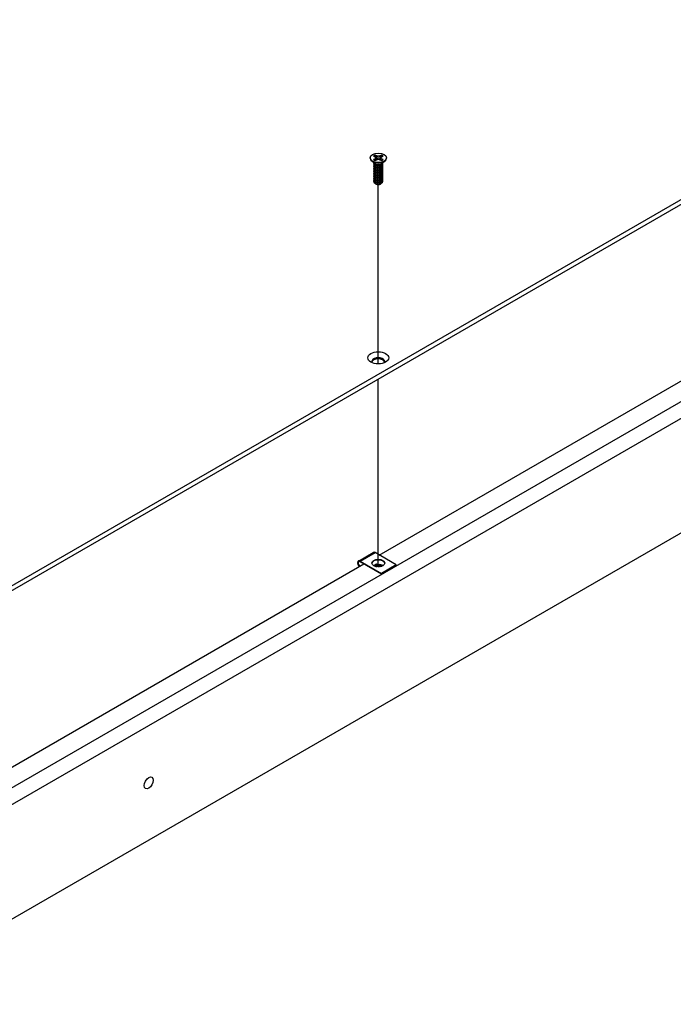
# Model space of a CAD drawing. Header units: millimetres. Extents: x 56 to 1798, y 64 to 1375.
# Tile 67 of 71: x 1473 to 1636, y 921 to 1166. Entities that reach past the tile are written whole.
import ezdxf

# ---------------------------------------------------------------- set-up
doc = ezdxf.new("R2010")
doc.units = ezdxf.units.MM
doc.header["$LTSCALE"] = 6.666667
for name, color, linetype, lineweight in [('Tweak Trail (ANSI)', 7, 'Continuous', 25), ('Visible (ANSI)', 7, 'Continuous', 25), ('Visible Narrow (ANSI)', 7, 'Continuous', 35)]:
    doc.layers.add(name, color=color, linetype=linetype, lineweight=lineweight)

msp = doc.modelspace()

# ---------------------------------------------------------------- linework, layer by layer
at = {"layer": 'Tweak Trail (ANSI)'}
for p, q in [((1562.3982, 1080.7464), (1562.3982, 1125.363)), ((1562.3982, 1030.2693), (1562.3982, 1076.9547))]:
    msp.add_line(p, q, dxfattribs=at)
at = {"layer": 'Visible (ANSI)'}
for p, q in [((1715.258, 1166.3863), (1416.6681, 993.9953)), ((1417.6882, 993.4063), (1715.258, 1165.2083)), ((1560.3677, 1132.0217), (1560.3677, 1131.9072)), ((1561.2017, 1132.4789), (1561.5976, 1132.2503)), ((1561.5976, 1132.2503), (1561.7616, 1132.0217)), ((1561.7616, 1132.0217), (1561.5976, 1131.7932)), ((1562.0038, 1132.4848), (1561.6079, 1132.7134)), ((1561.8271, 1131.4567), (1561.7616, 1132.0217)), ((1561.9663, 1131.8353), (1562.0038, 1132.4848)), ((1562.3997, 1132.3901), (1562.0038, 1132.4848)), ((1562.7956, 1132.4848), (1562.3997, 1132.3901)), ((1562.3997, 1131.6533), (1562.3997, 1132.3901)), ((1563.1914, 1132.7134), (1562.7956, 1132.4848)), ((1562.833, 1131.8353), (1562.7956, 1132.4848)), ((1562.9722, 1131.4567), (1563.0377, 1132.0217)), ((1563.0377, 1132.0217), (1563.2017, 1132.2503)), ((1563.2017, 1131.7932), (1563.0377, 1132.0217)), ((1563.2017, 1132.2503), (1563.5976, 1132.4789)), ((1564.4317, 1132.0217), (1564.4317, 1131.9072)), ((1561.5021, 1130.6636), (1560.7969, 1131.1861)), ((1561.5976, 1131.7932), (1561.2017, 1131.5646)), ((1561.2617, 1130.6225), (1561.2617, 1130.6743)), ((1561.2617, 1130.2077), (1561.2617, 1130.2595)), ((1561.2617, 1129.7929), (1561.2617, 1129.8447)), ((1561.2617, 1129.3781), (1561.2617, 1129.43)), ((1561.6979, 1130.3862), (1561.595, 1130.4456)), ((1561.6368, 1131.3468), (1561.5976, 1131.7932)), ((1561.6079, 1131.3301), (1562.0038, 1131.5587)), ((1562.0038, 1131.5587), (1562.3997, 1131.6533)), ((1562.3997, 1131.6533), (1562.7956, 1131.5587)), ((1562.7956, 1131.5587), (1563.1914, 1131.3301)), ((1563.1592, 1130.4195), (1563.2043, 1130.4456)), ((1563.1625, 1131.3468), (1563.2017, 1131.7932)), ((1563.5976, 1131.5646), (1563.2017, 1131.7932)), ((1563.2972, 1130.6636), (1564.0025, 1131.1861)), ((1563.5376, 1130.8298), (1563.5376, 1130.8417)), ((1563.5376, 1130.4151), (1563.5376, 1130.4669)), ((1563.5376, 1130.0003), (1563.5376, 1130.0521)), ((1563.5376, 1129.5855), (1563.5376, 1129.6374)), ((1561.2617, 1128.9633), (1561.2617, 1129.0152)), ((1561.2617, 1128.5486), (1561.2617, 1128.6004)), ((1561.2617, 1128.1338), (1561.2617, 1128.1856)), ((1561.2617, 1127.719), (1561.2617, 1127.7708)), ((1561.2617, 1127.3042), (1561.2617, 1127.3561)), ((1561.2617, 1126.8894), (1561.2617, 1126.9413)), ((1563.5376, 1129.1707), (1563.5376, 1129.2226)), ((1563.5376, 1128.7559), (1563.5376, 1128.8078)), ((1563.5376, 1128.3412), (1563.5376, 1128.393)), ((1563.5376, 1127.9264), (1563.5376, 1127.9782)), ((1563.5376, 1127.5116), (1563.5376, 1127.5635)), ((1563.5376, 1127.0968), (1563.5376, 1127.1487)), ((1561.2617, 1126.4747), (1561.2617, 1126.5265)), ((1561.2617, 1126.1111), (1561.2617, 1126.1117)), ((1561.8644, 1125.491), (1561.7972, 1125.5298)), ((1562.9349, 1125.491), (1563.0599, 1125.5632)), ((1563.5376, 1126.682), (1563.5376, 1126.7339)), ((1563.5376, 1126.2673), (1563.5376, 1126.3191)), ((1433.491, 949.2939), (1728.0287, 1119.3453)), ((1715.1028, 1116.0303), (1417.6767, 944.3113)), ((1728.0287, 1090.8084), (1434.6209, 921.4094)), ((1562.6223, 1033.1886), (1659.3828, 1089.0533)), ((1557.4586, 1031.704), (1561.1355, 1033.8269)), ((1557.9186, 1031.6585), (1563.2077, 1028.6048)), ((1563.2077, 1028.4415), (1557.9186, 1031.4952)), ((1566.8847, 1030.7277), (1561.5955, 1033.7814)), ((1462.0434, 975.1193), (1558.8039, 1030.984)), ((1561.5436, 1030.4616), (1561.8364, 1030.3289)), ((1566.8847, 1030.7277), (1563.2077, 1028.6048)), ((1566.8847, 1030.5644), (1563.2077, 1028.4415)), ((1566.8847, 1030.5644), (1566.8847, 1030.7277)), ((1563.2077, 1028.6048), (1563.2077, 1028.4415))]:
    msp.add_line(p, q, dxfattribs=at)
for centre, major_axis in [((1562.3997, 1132.0217), (-2.032, 0)), ((1562.3997, 1082.2481), (2.601, 0)), ((1562.4016, 1031.1931), (1.6, 0)), ((1505.3183, 976.495), (-0.8077, -1.399))]:
    msp.add_ellipse(centre, major_axis=major_axis, ratio=0.57735027, dxfattribs=at)
for centre, major_axis, ratio, start_param, end_param in [((1562.3997, 1131.9072), (2.032, 0), 0.57735027, 3.14159267, 6.28318531), ((1562.3997, 1132.0217), (-1.4359, 0), 0.57735027, 5.29642922, 5.69914506), ((1562.3997, 1131.908), (1.3986, 0), 0.57735027, 2.15828086, 2.46214233), ((1562.3997, 1131.908), (1.3986, 0), 0.57735027, 0.67945032, 0.98331179), ((1562.3997, 1132.0217), (-1.4359, 0), 0.57735027, 3.7256329, 4.12834874), ((1562.3997, 1132.0217), (1.4359, 0), 0.57735027, 3.7256329, 4.12834874), ((1562.3997, 1130.9101), (-1.1379, 0), 0.57735027, 0.11253944, 3.02905321), ((1562.3997, 1131.0674), (-1.1379, 0), 0.57735027, 0.66197837, 2.47961428), ((1562.3997, 1132.0217), (1.4359, 0), 0.57735027, 5.29642922, 5.69914506), ((1562.3997, 1126.1111), (-1.1379, 0), 0.57735027, 0, 0.78539816), ((1562.3997, 1125.8), (-0.7569, 0), 0.57735027, 0.78539816, 2.35619449), ((1562.3997, 1081.332), (1.6256, 0), 0.57735027, 5.96691699, 9.74104627), ((1562.3997, 1081.0701), (1.6256, 0), 0.57735027, 0.13995372, 3.00163893), ((1561.5955, 1033.0302), (-0.46, 0.7967), 0.57735027, 5.49778714, 6.28318531), ((1557.9186, 1030.9073), (-0.46, 0.7967), 0.57735027, 5.49778714, 8.27522143), ((1557.9186, 1030.9073), (-0.36, 0.6235), 0.57735027, 5.49778714, 8.40373077), ((1562.4016, 1031.0298), (1.6, 0), 0.57735027, 0.08850384, 3.05308881), ((1561.3862, 1030.3707), (0.2218, 0.0196), 0.5123509, 0.73730355, 1.57334237), ((1562.5046, 1029.8637), (0.8194, 0.0724), 0.5123509, 1.27459984, 1.70844201)]:
    msp.add_ellipse(centre, major_axis=major_axis, ratio=ratio, start_param=start_param, end_param=end_param, dxfattribs=at)
for points, weights in [([(1561.6244, 1132.5801), (1561.6163, 1132.6459), (1561.6079, 1132.7134)], [1.01218915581, 1.01172679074, 1.01110160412]), ([(1561.6244, 1132.5801), (1561.8363, 1132.1174), (1561.9663, 1131.8353)], [1.53696783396, 1.9683578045, 2.37346205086]), ([(1561.9663, 1131.8353), (1562.0839, 1131.6953), (1562.1753, 1131.5997)], [2.07391766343, 2.27571812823, 2.43161931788]), ([(1562.624, 1131.5997), (1562.7155, 1131.6953), (1562.833, 1131.8353)], [2.43161931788, 2.27571812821, 2.07391766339]), ([(1562.833, 1131.8353), (1562.963, 1132.1174), (1563.1749, 1132.5801)], [2.37346205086, 1.9683578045, 1.53696783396]), ([(1563.1749, 1132.5801), (1563.1831, 1132.6459), (1563.1914, 1132.7134)], [1.01218915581, 1.01172679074, 1.01110160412]), ([(1563.2043, 1130.3647), (1563.5109, 1130.5645), (1563.5357, 1130.8403)], [1, 0.907347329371, 0.942846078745]), ([(1563.2043, 1130.3128), (1563.5376, 1130.5301), (1563.5376, 1130.8298)], [1, 0.900099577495, 0.949184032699]), ([(1563.2043, 1129.9499), (1563.6644, 1130.2498), (1563.5012, 1130.6478)], [1, 0.867144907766, 0.997779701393]), ([(1563.2043, 1129.8981), (1563.5376, 1130.1153), (1563.5376, 1130.4151)], [1, 0.900099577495, 0.949184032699]), ([(1563.2043, 1129.5351), (1563.6644, 1129.835), (1563.5012, 1130.233)], [1, 0.867144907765, 0.997779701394]), ([(1563.2043, 1129.4833), (1563.5376, 1129.7005), (1563.5376, 1130.0003)], [1, 0.900099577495, 0.949184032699]), ([(1563.2043, 1129.1203), (1563.6644, 1129.4202), (1563.5012, 1129.8182)], [1, 0.867144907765, 0.997779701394]), ([(1563.2043, 1129.0685), (1563.5376, 1129.2857), (1563.5376, 1129.5855)], [1, 0.900099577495, 0.949184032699]), ([(1563.2043, 1128.7056), (1563.6644, 1129.0054), (1563.5012, 1129.4035)], [1, 0.867144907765, 0.997779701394]), ([(1563.2043, 1128.6537), (1563.5376, 1128.8709), (1563.5376, 1129.1707)], [1, 0.900099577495, 0.949184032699]), ([(1563.2043, 1128.2908), (1563.6644, 1128.5906), (1563.5012, 1128.9887)], [1, 0.867144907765, 0.997779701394]), ([(1563.2043, 1128.2389), (1563.5376, 1128.4562), (1563.5376, 1128.7559)], [1, 0.900099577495, 0.949184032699]), ([(1563.2043, 1127.876), (1563.6644, 1128.1759), (1563.5012, 1128.5739)], [1, 0.867144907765, 0.997779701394]), ([(1563.2043, 1127.8242), (1563.5376, 1128.0414), (1563.5376, 1128.3412)], [1, 0.900099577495, 0.949184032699]), ([(1563.2043, 1127.4612), (1563.6644, 1127.7611), (1563.5012, 1128.1591)], [1, 0.867144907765, 0.997779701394]), ([(1563.2043, 1127.4094), (1563.5376, 1127.6266), (1563.5376, 1127.9264)], [1, 0.900099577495, 0.949184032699]), ([(1563.2043, 1127.0464), (1563.6644, 1127.3463), (1563.5012, 1127.7443)], [1, 0.867144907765, 0.997779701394]), ([(1563.2043, 1126.9946), (1563.5376, 1127.2118), (1563.5376, 1127.5116)], [1, 0.900099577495, 0.949184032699]), ([(1563.2043, 1126.6317), (1563.6644, 1126.9315), (1563.5012, 1127.3296)], [1, 0.867144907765, 0.997779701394]), ([(1563.2043, 1126.5798), (1563.5376, 1126.797), (1563.5376, 1127.0968)], [1, 0.900099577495, 0.949184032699]), ([(1563.2043, 1126.2169), (1563.6644, 1126.5167), (1563.5012, 1126.9148)], [1, 0.867144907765, 0.997779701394]), ([(1563.2043, 1126.165), (1563.5376, 1126.3823), (1563.5376, 1126.682)], [1, 0.900099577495, 0.949184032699]), ([(1563.2043, 1125.8021), (1563.6644, 1126.102), (1563.5012, 1126.5)], [1, 0.867144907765, 0.997779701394]), ([(1563.2043, 1125.7503), (1563.5376, 1125.9675), (1563.5376, 1126.2673)], [1, 0.900099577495, 0.949184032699])]:
    msp.add_rational_spline(points, weights, degree=2, dxfattribs=at)
for points, weights, knots in [([(1561.2823, 1130.7857), (1561.2328, 1130.6532), (1561.3005, 1130.5209), (1561.4706, 1130.1891), (1562.1051, 1130.1255), (1562.7397, 1130.0619), (1563.2043, 1130.3647)], [0.934199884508, 0.941930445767, 1, 0.866025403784, 1, 0.866025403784, 1], [0.7871516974, 0.7871516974, 0.7871516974, 0.7916666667, 0.7916666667, 0.8020833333, 0.8020833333, 0.8125, 0.8125, 0.8125]), ([(1561.2617, 1130.6225), (1561.2617, 1130.5448), (1561.3005, 1130.4691), (1561.4706, 1130.1373), (1562.1051, 1130.0737), (1562.7397, 1130.0101), (1563.2043, 1130.3128)], [0.949184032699, 0.965925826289, 1, 0.866025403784, 1, 0.866025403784, 1], [0.7265173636, 0.7265173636, 0.7265173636, 0.7291666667, 0.7291666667, 0.7395833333, 0.7395833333, 0.75, 0.75, 0.75]), ([(1561.3169, 1130.4402), (1561.2135, 1130.2759), (1561.3005, 1130.1062), (1561.4706, 1129.7743), (1562.1051, 1129.7107), (1562.7397, 1129.6471), (1563.2043, 1129.9499)], [0.933615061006, 0.926660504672, 1, 0.866025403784, 1, 0.866025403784, 1], [0.7234644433, 0.7234644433, 0.7234644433, 0.7291666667, 0.7291666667, 0.7395833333, 0.7395833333, 0.75, 0.75, 0.75]), ([(1561.2617, 1130.2077), (1561.2617, 1130.13), (1561.3005, 1130.0543), (1561.4706, 1129.7225), (1562.1051, 1129.6589), (1562.7397, 1129.5953), (1563.2043, 1129.8981)], [0.949184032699, 0.965925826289, 1, 0.866025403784, 1, 0.866025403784, 1], [0.6640173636, 0.6640173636, 0.6640173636, 0.6666666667, 0.6666666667, 0.6770833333, 0.6770833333, 0.6875, 0.6875, 0.6875]), ([(1561.3169, 1130.0254), (1561.2135, 1129.8611), (1561.3005, 1129.6914), (1561.4706, 1129.3596), (1562.1051, 1129.296), (1562.7397, 1129.2323), (1563.2043, 1129.5351)], [0.933615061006, 0.926660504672, 1, 0.866025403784, 1, 0.866025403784, 1], [0.6609644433, 0.6609644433, 0.6609644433, 0.6666666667, 0.6666666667, 0.6770833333, 0.6770833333, 0.6875, 0.6875, 0.6875]), ([(1561.2617, 1129.7929), (1561.2617, 1129.7152), (1561.3005, 1129.6395), (1561.4706, 1129.3077), (1562.1051, 1129.2441), (1562.7397, 1129.1805), (1563.2043, 1129.4833)], [0.949184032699, 0.965925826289, 1, 0.866025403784, 1, 0.866025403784, 1], [0.6015173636, 0.6015173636, 0.6015173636, 0.6041666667, 0.6041666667, 0.6145833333, 0.6145833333, 0.625, 0.625, 0.625]), ([(1561.3169, 1129.6106), (1561.2135, 1129.4464), (1561.3005, 1129.2766), (1561.4706, 1128.9448), (1562.1051, 1128.8812), (1562.7397, 1128.8176), (1563.2043, 1129.1203)], [0.933615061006, 0.926660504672, 1, 0.866025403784, 1, 0.866025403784, 1], [0.5984644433, 0.5984644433, 0.5984644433, 0.6041666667, 0.6041666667, 0.6145833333, 0.6145833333, 0.625, 0.625, 0.625]), ([(1561.2617, 1129.3781), (1561.2617, 1129.3004), (1561.3005, 1129.2247), (1561.4706, 1128.8929), (1562.1051, 1128.8293), (1562.7397, 1128.7657), (1563.2043, 1129.0685)], [0.949184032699, 0.965925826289, 1, 0.866025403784, 1, 0.866025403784, 1], [0.5390173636, 0.5390173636, 0.5390173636, 0.5416666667, 0.5416666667, 0.5520833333, 0.5520833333, 0.5625, 0.5625, 0.5625]), ([(1562.0063, 1130.0862), (1562.0952, 1130.0655), (1562.1941, 1130.0579), (1562.3898, 1130.0429), (1562.5867, 1130.0881)], [0.949876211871, 0.966622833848, 1, 0.936018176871, 0.933147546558], [0.73698822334, 0.73698822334, 0.73698822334, 0.73958333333, 0.73958333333, 0.74455798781, 0.74455798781, 0.74455798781]), ([(1562.0063, 1129.6714), (1562.0952, 1129.6507), (1562.1941, 1129.6432), (1562.3898, 1129.6281), (1562.5867, 1129.6733)], [0.94987621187, 0.966622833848, 1, 0.936018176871, 0.933147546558], [0.67448822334, 0.67448822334, 0.67448822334, 0.67708333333, 0.67708333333, 0.68205798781, 0.68205798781, 0.68205798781]), ([(1561.3169, 1129.1958), (1561.2135, 1129.0316), (1561.3005, 1128.8618), (1561.4706, 1128.53), (1562.1051, 1128.4664), (1562.7397, 1128.4028), (1563.2043, 1128.7056)], [0.933615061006, 0.926660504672, 1, 0.866025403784, 1, 0.866025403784, 1], [0.5359644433, 0.5359644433, 0.5359644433, 0.5416666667, 0.5416666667, 0.5520833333, 0.5520833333, 0.5625, 0.5625, 0.5625]), ([(1561.2617, 1128.9633), (1561.2617, 1128.8856), (1561.3005, 1128.81), (1561.4706, 1128.4782), (1562.1051, 1128.4145), (1562.7397, 1128.3509), (1563.2043, 1128.6537)], [0.949184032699, 0.965925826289, 1, 0.866025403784, 1, 0.866025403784, 1], [0.4765173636, 0.4765173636, 0.4765173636, 0.4791666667, 0.4791666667, 0.4895833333, 0.4895833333, 0.5, 0.5, 0.5]), ([(1561.3169, 1128.781), (1561.2135, 1128.6168), (1561.3005, 1128.447), (1561.4706, 1128.1152), (1562.1051, 1128.0516), (1562.7397, 1127.988), (1563.2043, 1128.2908)], [0.933615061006, 0.926660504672, 1, 0.866025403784, 1, 0.866025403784, 1], [0.4734644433, 0.4734644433, 0.4734644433, 0.4791666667, 0.4791666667, 0.4895833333, 0.4895833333, 0.5, 0.5, 0.5]), ([(1561.2617, 1128.5486), (1561.2617, 1128.4709), (1561.3005, 1128.3952), (1561.4706, 1128.0634), (1562.1051, 1127.9998), (1562.7397, 1127.9362), (1563.2043, 1128.2389)], [0.949184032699, 0.965925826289, 1, 0.866025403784, 1, 0.866025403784, 1], [0.4140173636, 0.4140173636, 0.4140173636, 0.4166666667, 0.4166666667, 0.4270833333, 0.4270833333, 0.4375, 0.4375, 0.4375]), ([(1561.3169, 1128.3663), (1561.2135, 1128.202), (1561.3005, 1128.0323), (1561.4706, 1127.7004), (1562.1051, 1127.6368), (1562.7397, 1127.5732), (1563.2043, 1127.876)], [0.933615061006, 0.926660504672, 1, 0.866025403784, 1, 0.866025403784, 1], [0.4109644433, 0.4109644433, 0.4109644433, 0.4166666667, 0.4166666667, 0.4270833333, 0.4270833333, 0.4375, 0.4375, 0.4375]), ([(1561.2617, 1128.1338), (1561.2617, 1128.0561), (1561.3005, 1127.9804), (1561.4706, 1127.6486), (1562.1051, 1127.585), (1562.7397, 1127.5214), (1563.2043, 1127.8242)], [0.949184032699, 0.965925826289, 1, 0.866025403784, 1, 0.866025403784, 1], [0.3515173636, 0.3515173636, 0.3515173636, 0.3541666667, 0.3541666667, 0.3645833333, 0.3645833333, 0.375, 0.375, 0.375]), ([(1561.3169, 1127.9515), (1561.2135, 1127.7872), (1561.3005, 1127.6175), (1561.4706, 1127.2857), (1562.1051, 1127.2221), (1562.7397, 1127.1584), (1563.2043, 1127.4612)], [0.933615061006, 0.926660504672, 1, 0.866025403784, 1, 0.866025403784, 1], [0.3484644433, 0.3484644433, 0.3484644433, 0.3541666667, 0.3541666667, 0.3645833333, 0.3645833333, 0.375, 0.375, 0.375]), ([(1561.2617, 1127.719), (1561.2617, 1127.6413), (1561.3005, 1127.5656), (1561.4706, 1127.2338), (1562.1051, 1127.1702), (1562.7397, 1127.1066), (1563.2043, 1127.4094)], [0.949184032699, 0.965925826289, 1, 0.866025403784, 1, 0.866025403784, 1], [0.2890173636, 0.2890173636, 0.2890173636, 0.2916666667, 0.2916666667, 0.3020833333, 0.3020833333, 0.3125, 0.3125, 0.3125]), ([(1561.3169, 1127.5367), (1561.2135, 1127.3725), (1561.3005, 1127.2027), (1561.4706, 1126.8709), (1562.1051, 1126.8073), (1562.7397, 1126.7437), (1563.2043, 1127.0464)], [0.933615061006, 0.926660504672, 1, 0.866025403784, 1, 0.866025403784, 1], [0.2859644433, 0.2859644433, 0.2859644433, 0.2916666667, 0.2916666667, 0.3020833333, 0.3020833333, 0.3125, 0.3125, 0.3125]), ([(1561.2617, 1127.3042), (1561.2617, 1127.2265), (1561.3005, 1127.1508), (1561.4706, 1126.819), (1562.1051, 1126.7554), (1562.7397, 1126.6918), (1563.2043, 1126.9946)], [0.949184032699, 0.965925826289, 1, 0.866025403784, 1, 0.866025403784, 1], [0.2265173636, 0.2265173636, 0.2265173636, 0.2291666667, 0.2291666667, 0.2395833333, 0.2395833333, 0.25, 0.25, 0.25]), ([(1561.3169, 1127.1219), (1561.2135, 1126.9577), (1561.3005, 1126.7879), (1561.4706, 1126.4561), (1562.1051, 1126.3925), (1562.7397, 1126.3289), (1563.2043, 1126.6317)], [0.933615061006, 0.926660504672, 1, 0.866025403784, 1, 0.866025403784, 1], [0.2234644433, 0.2234644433, 0.2234644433, 0.2291666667, 0.2291666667, 0.2395833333, 0.2395833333, 0.25, 0.25, 0.25]), ([(1562.0063, 1129.2566), (1562.0952, 1129.236), (1562.1941, 1129.2284), (1562.3898, 1129.2134), (1562.5867, 1129.2586)], [0.949876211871, 0.966622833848, 1, 0.936018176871, 0.933147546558], [0.61198822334, 0.61198822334, 0.61198822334, 0.61458333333, 0.61458333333, 0.61955798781, 0.61955798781, 0.61955798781]), ([(1562.0063, 1128.8418), (1562.0952, 1128.8212), (1562.1941, 1128.8136), (1562.3898, 1128.7986), (1562.5867, 1128.8438)], [0.94987621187, 0.966622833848, 1, 0.936018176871, 0.933147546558], [0.54948822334, 0.54948822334, 0.54948822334, 0.55208333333, 0.55208333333, 0.55705798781, 0.55705798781, 0.55705798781]), ([(1562.0063, 1128.4271), (1562.0952, 1128.4064), (1562.1941, 1128.3988), (1562.3898, 1128.3838), (1562.5867, 1128.429)], [0.949876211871, 0.966622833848, 1, 0.936018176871, 0.933147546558], [0.48698822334, 0.48698822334, 0.48698822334, 0.48958333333, 0.48958333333, 0.49455798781, 0.49455798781, 0.49455798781]), ([(1562.0063, 1128.0123), (1562.0952, 1127.9916), (1562.1941, 1127.984), (1562.3898, 1127.969), (1562.5867, 1128.0142)], [0.94987621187, 0.966622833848, 1, 0.936018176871, 0.933147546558], [0.42448822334, 0.42448822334, 0.42448822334, 0.42708333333, 0.42708333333, 0.43205798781, 0.43205798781, 0.43205798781]), ([(1562.0063, 1127.5975), (1562.0952, 1127.5768), (1562.1941, 1127.5693), (1562.3898, 1127.5542), (1562.5867, 1127.5994)], [0.949876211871, 0.966622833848, 1, 0.936018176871, 0.933147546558], [0.36198822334, 0.36198822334, 0.36198822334, 0.36458333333, 0.36458333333, 0.36955798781, 0.36955798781, 0.36955798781]), ([(1562.0063, 1127.1827), (1562.0952, 1127.1621), (1562.1941, 1127.1545), (1562.3898, 1127.1395), (1562.5867, 1127.1846)], [0.94987621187, 0.966622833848, 1, 0.936018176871, 0.933147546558], [0.29948822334, 0.29948822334, 0.29948822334, 0.30208333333, 0.30208333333, 0.30705798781, 0.30705798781, 0.30705798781]), ([(1561.2617, 1126.8894), (1561.2617, 1126.8117), (1561.3005, 1126.7361), (1561.4706, 1126.4043), (1562.1051, 1126.3406), (1562.7397, 1126.277), (1563.2043, 1126.5798)], [0.949184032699, 0.965925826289, 1, 0.866025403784, 1, 0.866025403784, 1], [0.1640173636, 0.1640173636, 0.1640173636, 0.1666666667, 0.1666666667, 0.1770833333, 0.1770833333, 0.1875, 0.1875, 0.1875]), ([(1561.3169, 1126.7071), (1561.2135, 1126.5429), (1561.3005, 1126.3731), (1561.4706, 1126.0413), (1562.1051, 1125.9777), (1562.7397, 1125.9141), (1563.2043, 1126.2169)], [0.933615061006, 0.926660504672, 1, 0.866025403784, 1, 0.866025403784, 1], [0.1609644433, 0.1609644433, 0.1609644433, 0.1666666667, 0.1666666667, 0.1770833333, 0.1770833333, 0.1875, 0.1875, 0.1875]), ([(1561.2617, 1126.4747), (1561.2617, 1126.397), (1561.3005, 1126.3213), (1561.4706, 1125.9895), (1562.1051, 1125.9259), (1562.7397, 1125.8623), (1563.2043, 1126.165)], [0.949184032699, 0.965925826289, 1, 0.866025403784, 1, 0.866025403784, 1], [0.1015173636, 0.1015173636, 0.1015173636, 0.1041666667, 0.1041666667, 0.1145833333, 0.1145833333, 0.125, 0.125, 0.125]), ([(1561.2618, 1126.1171), (1561.2604, 1126.0367), (1561.3005, 1125.9584), (1561.4706, 1125.6265), (1562.1051, 1125.5629), (1562.7397, 1125.4993), (1563.2043, 1125.8021)], [0.948065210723, 0.96476686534, 1, 0.866025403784, 1, 0.866025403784, 1], [0.1014272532, 0.1014272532, 0.1014272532, 0.1041666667, 0.1041666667, 0.1145833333, 0.1145833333, 0.125, 0.125, 0.125]), ([(1561.595, 1125.6466), (1561.8106, 1125.5406), (1562.1051, 1125.5111), (1562.7397, 1125.4475), (1563.2043, 1125.7503)], [0.933012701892, 0.933012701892, 1, 0.866025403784, 1], [0.046875, 0.046875, 0.046875, 0.0520833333, 0.0520833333, 0.0625, 0.0625, 0.0625]), ([(1562.0063, 1126.7679), (1562.0952, 1126.7473), (1562.1941, 1126.7397), (1562.3898, 1126.7247), (1562.5867, 1126.7699)], [0.949876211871, 0.966622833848, 1, 0.936018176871, 0.933147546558], [0.23698822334, 0.23698822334, 0.23698822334, 0.23958333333, 0.23958333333, 0.24455798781, 0.24455798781, 0.24455798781]), ([(1562.0063, 1126.3532), (1562.0952, 1126.3325), (1562.1941, 1126.3249), (1562.3898, 1126.3099), (1562.5867, 1126.3551)], [0.949876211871, 0.966622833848, 1, 0.936018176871, 0.933147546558], [0.17448822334, 0.17448822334, 0.17448822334, 0.17708333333, 0.17708333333, 0.18205798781, 0.18205798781, 0.18205798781]), ([(1562.0063, 1125.9384), (1562.0952, 1125.9177), (1562.1941, 1125.9101), (1562.3898, 1125.8951), (1562.5867, 1125.9403)], [0.94987621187, 0.966622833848, 1, 0.936018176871, 0.933147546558], [0.11198822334, 0.11198822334, 0.11198822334, 0.11458333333, 0.11458333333, 0.11955798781, 0.11955798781, 0.11955798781]), ([(1562.0063, 1125.5236), (1562.0952, 1125.5029), (1562.1941, 1125.4954), (1562.3898, 1125.4803), (1562.5867, 1125.5255)], [0.94987621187, 0.966622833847, 1, 0.936018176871, 0.933147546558], [0.04948822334, 0.04948822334, 0.04948822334, 0.05208333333, 0.05208333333, 0.05705798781, 0.05705798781, 0.05705798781])]:
    msp.add_rational_spline(points, weights, degree=2, knots=knots, dxfattribs=at)
for points, knots in [([(1563.1593, 1130.4196), (1563.1285, 1130.4018), (1563.0953, 1130.3846), (1562.9552, 1130.3204), (1562.838, 1130.2836), (1562.581, 1130.2341), (1562.4425, 1130.2238), (1562.2074, 1130.2334), (1562.0852, 1130.247), (1561.8606, 1130.3076), (1561.7725, 1130.3431), (1561.6979, 1130.3862)], [-0.264031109, -0.264031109, -0.264031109, -0.264031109, -0.240251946, -0.240251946, -0.170743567, -0.170743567, -0.096248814, -0.096248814, -0.041982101, -0.041982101, -0.000001, -0.000001, -0.000001, -0.000001]), ([(1563.0599, 1125.5632), (1563.0061, 1125.5321), (1562.9415, 1125.5012), (1562.7905, 1125.4497), (1562.7192, 1125.4315), (1562.5343, 1125.399), (1562.4194, 1125.3916), (1562.2145, 1125.4013), (1562.1003, 1125.4154), (1561.8945, 1125.4778), (1561.8157, 1125.5144), (1561.7316, 1125.5725), (1561.7127, 1125.5875), (1561.6957, 1125.6031)], [-0.235586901, -0.235586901, -0.235586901, -0.235586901, -0.203660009, -0.203660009, -0.177946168, -0.177946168, -0.13906218, -0.13906218, -0.107080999, -0.107080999, -0.08213524, -0.08213524, -0.073977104, -0.073977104, -0.073977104, -0.073977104]), ([(1563.3463, 1125.8626), (1563.3373, 1125.8406), (1563.3263, 1125.8189), (1563.2872, 1125.7544), (1563.2533, 1125.7132), (1563.159, 1125.6248), (1563.1033, 1125.5882), (1563.0599, 1125.5632)], [-0.047408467, -0.047408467, -0.047408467, -0.047408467, -0.0389749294, -0.0389749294, -0.0219856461, -0.0219856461, -0.000001, -0.000001, -0.000001, -0.000001])]:
    msp.add_open_spline(points, degree=3, knots=knots, dxfattribs=at)
msp.add_open_spline([(1561.2618, 1126.1171), (1561.2677, 1126.1742), (1561.2883, 1126.2299), (1561.3229, 1126.2829)], degree=3, dxfattribs=at)
at = {"layer": 'Visible Narrow (ANSI)'}
for p, q in [((1561.5955, 1033.7814), (1557.9186, 1031.6585)), ((1561.5436, 1030.4616), (1561.5632, 1030.4063)), ((1561.6267, 1030.5745), (1561.9827, 1030.4131)), ((1561.6609, 1030.6272), (1562.0169, 1030.4658)), ((1562.0781, 1030.5905), (1561.7221, 1030.7519)), ((1562.1983, 1030.7665), (1561.8423, 1030.9279))]:
    msp.add_line(p, q, dxfattribs=at)
for centre, major_axis, ratio, start_param, end_param in [((1561.3807, 1030.4324), (0.3465, 0.0306), 0.5123509, 0.73730355, 1.40367134), ((1561.378, 1030.4638), (0.3985, 0.0352), 0.5123509, 0.73730355, 1.25188383), ((1561.4719, 1030.6633), (-0.1156, -0.255), 0.63573832, 0.98761935, 1.50982576), ((1561.3704, 1030.5489), (-0.4954, -0.0438), 0.5123509, 3.8788962, 4.19516416), ((1561.7301, 1030.5151), (-0.0772, -0.1704), 0.63573832, 4.30863136, 4.65141841), ((1561.5868, 1030.747), (-0.0826, -0.1822), 0.63573832, 1.1670387, 1.87710243), ((1561.8574, 1030.7568), (0.0826, 0.1822), 0.63573832, 0.72581996, 1.87710243), ((1561.3615, 1030.6503), (-0.6774, -0.0598), 0.5123509, 3.8788962, 3.97769597), ((1561.828, 1030.502), (-0.1156, -0.255), 0.63573832, 1.06116215, 1.50982576), ((1562.0862, 1030.3537), (-0.0772, -0.1704), 0.63573832, 4.30863136, 4.65141841), ((1562.2176, 1030.5487), (0.3308, 0.0292), 0.5123509, 3.8788962, 4.88961722), ((1561.9428, 1030.5856), (-0.0826, -0.1822), 0.63573832, 1.1670387, 1.87710243), ((1562.2148, 1030.5801), (0.2788, 0.0246), 0.5123509, 3.8788962, 4.88961722), ((1562.2135, 1030.5954), (0.0826, 0.1822), 0.63573832, 0.72581996, 1.87710243), ((1562.2073, 1030.6651), (-0.1819, -0.0161), 0.5123509, 0.73730355, 1.74802457), ((1562.4799, 1030.1433), (-1.275, -0.1126), 0.5123509, 3.64951657, 4.88961722), ((1562.2135, 1030.5954), (0.0357, -0.1968), 0.15140389, 1.44541766, 2.59670014), ((1562.4889, 1030.0419), (-1.0931, -0.0965), 0.5123509, 3.76606671, 4.88961722), ((1562.2815, 1030.5569), (0.0357, -0.1968), 0.15140389, 4.58701032, 5.29707404), ((1562.4964, 1029.9569), (0.9962, 0.088), 0.5123509, 0.78996784, 1.74802457), ((1562.2716, 1030.338), (-0.0334, 0.1841), 0.15140389, 4.95428699, 5.29707404), ((1562.4992, 1029.9255), (0.9442, 0.0834), 0.5123509, 0.88381598, 1.74802457), ((1562.3192, 1030.4603), (-0.05, 0.2755), 0.15140389, 1.81269434, 2.30335375)]:
    msp.add_ellipse(centre, major_axis=major_axis, ratio=ratio, start_param=start_param, end_param=end_param, dxfattribs=at)

doc.saveas('drawing.dxf')
